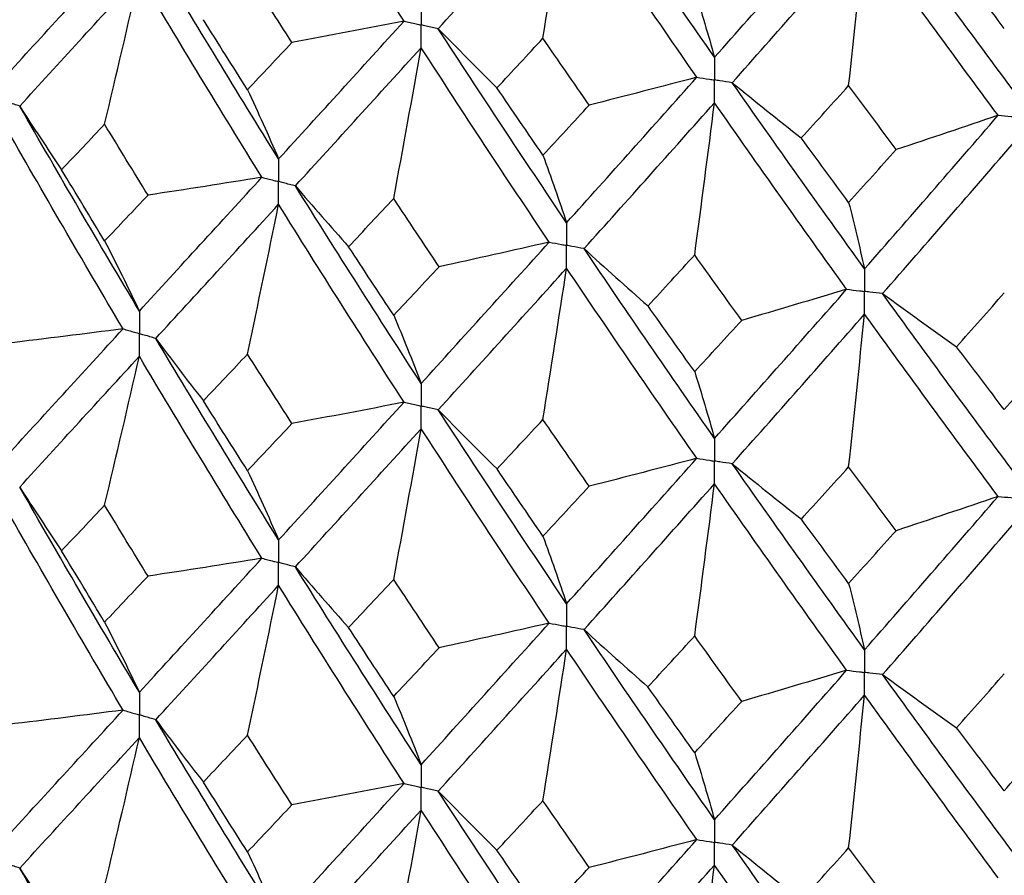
# Paper-space layout '_Isometric' of a CAD drawing. Header units: millimetres. Extents: x -25 to 231, y -14 to 362.
# Tile 21 of 58: x -9.52 to -3.09, y 15.51 to 21.1. Entities that reach past the tile are written whole.
import ezdxf

# ---------------------------------------------------------------- set-up
doc = ezdxf.new("R2010")
doc.units = ezdxf.units.MM

psp = doc.layouts.new('_Isometric')

# ---------------------------------------------------------------- linework, layer by layer
at = {"color": 7, "linetype": 'Continuous', "lineweight": 25}
for points in [[(-7.0104, 21.0874), (-7.2862, 21.5158), (-7.5595, 21.9476), (-7.8298, 22.3822)], [(-4.9823, 20.8511), (-5.2683, 21.2614), (-5.5525, 21.6753), (-5.8345, 22.0922)], [(-6.7866, 21.0378), (-6.5095, 21.3436), (-6.23, 21.653), (-5.9486, 21.9654)], [(-6.1031, 20.9754), (-6.0506, 21.3056), (-5.9991, 21.6356), (-5.9486, 21.9654)], [(-5.098, 20.721), (-5.3835, 21.1324), (-5.6672, 21.5475), (-5.9486, 21.9654)], [(-4.9823, 20.8511), (-4.6963, 21.1729), (-4.4085, 21.4984), (-4.1196, 21.8269)], [(-3.0114, 20.6092), (-3.3039, 21.0021), (-3.5952, 21.3986), (-3.885, 21.7981)], [(-4.8665, 20.6852), (-4.5799, 21.0081), (-4.2917, 21.3347), (-4.0023, 21.6643)], [(-4.1063, 20.6665), (-4.0709, 20.9994), (-4.0363, 21.332), (-4.0023, 21.6643)], [(-3.1297, 20.4721), (-3.4219, 20.866), (-3.7129, 21.2637), (-4.0023, 21.6643)], [(-9.6251, 20.715), (-9.3688, 20.9954), (-9.1089, 21.2796), (-8.846, 21.5671)], [(-7.8298, 20.187), (-8.1001, 20.6222), (-8.3678, 21.0616), (-8.6325, 21.5043)], [(-3.0896, 21.0403), (-3.1938, 21.1769), (-3.2978, 21.3138), (-3.4017, 21.4512)], [(-9.5211, 20.5325), (-9.2639, 20.8138), (-9.0032, 21.0988), (-8.7394, 21.3873)], [(-8.9663, 20.4139), (-8.8892, 20.7386), (-8.8136, 21.063), (-8.7394, 21.3873)], [(-7.9391, 20.0672), (-8.2087, 20.5034), (-8.4756, 20.9437), (-8.7394, 21.3873)], [(-7.7426, 20.9483), (-7.8397, 21.0995), (-7.9366, 21.2511), (-8.033, 21.4031)], [(-5.1117, 21.2884), (-5.0677, 21.146), (-5.0246, 21.0002), (-4.9823, 20.8511)], [(-8.033, 20.6395), (-8.1295, 20.7916), (-8.2257, 20.9441), (-8.3215, 21.0971)], [(-7.8298, 20.187), (-7.5594, 20.4833), (-7.2861, 20.7835), (-7.0104, 21.0874)], [(-7.0104, 21.0874), (-7.2538, 21.0398), (-7.4978, 20.9935), (-7.7426, 20.9483)], [(-6.7866, 21.0378), (-6.6609, 20.9084), (-6.5332, 20.7797), (-6.4036, 20.6516)], [(-5.9486, 19.7701), (-6.2301, 20.1887), (-6.5096, 20.6115), (-6.7866, 21.0378)], [(-6.4036, 20.6516), (-6.3037, 20.7591), (-6.2035, 20.8671), (-6.1031, 20.9754)], [(-5.801, 20.5386), (-5.9019, 20.6838), (-6.0027, 20.8294), (-6.1031, 20.9754)], [(-8.033, 20.6395), (-7.9366, 20.742), (-7.8397, 20.8449), (-7.7426, 20.9483)], [(-7.7201, 20.0109), (-7.449, 20.3081), (-7.175, 20.6094), (-6.8986, 20.9142)], [(-7.0778, 19.9285), (-7.0169, 20.2573), (-6.9572, 20.5859), (-6.8986, 20.9142)], [(-6.0625, 19.6436), (-6.3434, 20.0631), (-6.6223, 20.4869), (-6.8986, 20.9142)], [(-5.9486, 19.7701), (-5.6671, 20.0831), (-5.3834, 20.4002), (-5.098, 20.721)], [(-5.098, 20.721), (-5.3314, 20.6591), (-5.5657, 20.5983), (-5.801, 20.5386)], [(-6.1031, 20.2118), (-6.2035, 20.358), (-6.3037, 20.5046), (-6.4036, 20.6516)], [(-4.8665, 20.6852), (-4.718, 20.5642), (-4.5677, 20.4439), (-4.4156, 20.3243)], [(-4.0023, 19.469), (-4.2918, 19.8704), (-4.58, 20.276), (-4.8665, 20.6852)], [(-4.4156, 20.3243), (-4.3127, 20.4379), (-4.2095, 20.552), (-4.1063, 20.6665)], [(-3.7958, 20.2482), (-3.8995, 20.3872), (-4.003, 20.5267), (-4.1063, 20.6665)], [(-8.033, 20.6395), (-7.964, 20.4919), (-7.8962, 20.341), (-7.8298, 20.187)], [(-9.5211, 20.5325), (-9.4319, 20.3934), (-9.3406, 20.2548), (-9.2473, 20.1166)], [(-8.7394, 19.1932), (-9.0031, 19.636), (-9.2637, 20.082), (-9.5211, 20.5325)], [(-6.1031, 20.2118), (-6.0026, 20.3203), (-5.9019, 20.4292), (-5.801, 20.5386)], [(-5.8345, 19.6008), (-5.5525, 19.9148), (-5.2683, 20.2329), (-4.9823, 20.5547)], [(-5.1117, 19.5598), (-5.0677, 19.8917), (-5.0246, 20.2234), (-4.9823, 20.5547)], [(-4.1195, 19.3355), (-4.4086, 19.7378), (-4.6964, 20.1444), (-4.9823, 20.5547)], [(-4.0023, 19.469), (-3.7128, 19.7993), (-3.4218, 20.1338), (-3.1297, 20.4721)], [(-3.1297, 20.4721), (-3.3506, 20.3964), (-3.5727, 20.3218), (-3.7958, 20.2482)], [(-8.8461, 19.0768), (-9.109, 19.5207), (-9.3686, 19.9674), (-9.6251, 20.4188)], [(-9.2473, 20.1166), (-9.1541, 20.2152), (-9.0604, 20.3144), (-8.9663, 20.4139)], [(-8.683, 19.9506), (-8.7778, 20.1046), (-8.8722, 20.259), (-8.9663, 20.4139)], [(-4.1063, 19.9029), (-4.2096, 20.0429), (-4.3127, 20.1834), (-4.4156, 20.3243)], [(-3.885, 19.3068), (-3.5952, 19.638), (-3.3038, 19.9736), (-3.0114, 20.3129)], [(-6.1031, 20.2118), (-6.0506, 20.0679), (-5.9991, 19.9206), (-5.9486, 19.7701)], [(-4.1063, 19.9029), (-4.0029, 20.0176), (-3.8995, 20.1327), (-3.7958, 20.2482)], [(-8.9663, 19.6512), (-9.0604, 19.8058), (-9.154, 19.9609), (-9.2473, 20.1166)], [(-8.7394, 19.1932), (-8.4757, 19.4809), (-8.2089, 19.7717), (-7.9391, 20.0672)], [(-7.9391, 20.0672), (-8.1865, 20.0271), (-8.4344, 19.9882), (-8.683, 19.9506)], [(-7.7201, 20.0109), (-7.6062, 19.8779), (-7.4903, 19.7456), (-7.3725, 19.6138)], [(-6.8986, 18.7201), (-7.175, 19.1466), (-7.4488, 19.5764), (-7.7201, 20.0109)], [(-8.9663, 19.6512), (-8.8723, 19.7504), (-8.7778, 19.8503), (-8.683, 19.9506)], [(-8.6324, 19.014), (-8.3678, 19.3027), (-8.1003, 19.5944), (-7.8298, 19.8907)], [(-8.033, 18.9116), (-7.9639, 19.2382), (-7.8962, 19.5645), (-7.8298, 19.8907)], [(-7.0104, 18.5971), (-7.2861, 19.0247), (-7.5592, 19.4553), (-7.8298, 19.8907)], [(-7.3725, 19.6138), (-7.2746, 19.7182), (-7.1763, 19.8231), (-7.0778, 19.9285)], [(-6.7812, 19.4827), (-6.8803, 19.6308), (-6.9792, 19.7795), (-7.0778, 19.9285)], [(-4.1063, 19.9029), (-4.0709, 19.7617), (-4.0363, 19.617), (-4.0023, 19.469)], [(-8.9663, 19.6512), (-8.8892, 19.5017), (-8.8135, 19.3491), (-8.7394, 19.1932)], [(-6.8986, 18.7201), (-6.6223, 19.0241), (-6.3436, 19.3315), (-6.0625, 19.6436)], [(-6.0625, 19.6436), (-6.3013, 19.5888), (-6.5408, 19.5351), (-6.7812, 19.4827)], [(-7.0778, 19.1658), (-7.1763, 19.3145), (-7.2746, 19.4639), (-7.3725, 19.6138)], [(-5.8345, 19.6008), (-5.6972, 19.4755), (-5.558, 19.3508), (-5.4169, 19.2268)], [(-4.9823, 18.3606), (-5.2682, 18.7701), (-5.5523, 19.183), (-5.8345, 19.6008)], [(-5.4169, 19.2268), (-5.3154, 19.3373), (-5.2137, 19.4483), (-5.1117, 19.5598)], [(-4.8051, 19.1322), (-4.9075, 19.2742), (-5.0097, 19.4167), (-5.1117, 19.5598)], [(-7.0778, 19.1658), (-6.9792, 19.2709), (-6.8804, 19.3765), (-6.7812, 19.4827)], [(-6.7866, 18.5475), (-6.5096, 18.8526), (-6.2303, 19.1608), (-5.9486, 19.4739)], [(-6.1031, 18.4839), (-6.0506, 18.8142), (-5.9991, 19.1442), (-5.9486, 19.4739)], [(-5.098, 18.2307), (-5.3835, 18.6413), (-5.667, 19.0551), (-5.9486, 19.4739)], [(-4.9823, 18.3606), (-4.6964, 18.6816), (-4.4088, 19.0061), (-4.1195, 19.3355)], [(-4.1195, 19.3355), (-4.347, 19.2666), (-4.5756, 19.1988), (-4.8051, 19.1322)], [(-3.885, 19.3068), (-3.7257, 19.1904), (-3.5647, 19.0748), (-3.402, 18.96)], [(-3.0114, 18.1188), (-3.3037, 18.5108), (-3.5949, 18.9063), (-3.885, 19.3068)], [(-3.402, 18.96), (-3.298, 19.0767), (-3.1939, 19.1939), (-3.0896, 19.3116)], [(-5.1117, 18.797), (-5.2136, 18.9397), (-5.3154, 19.083), (-5.4169, 19.2268)], [(-4.8664, 18.1949), (-4.58, 18.5171), (-4.292, 18.8425), (-4.0023, 19.1728)], [(-4.1063, 18.175), (-4.0709, 18.5079), (-4.0363, 18.8405), (-4.0023, 19.1728)], [(-3.1298, 17.9818), (-3.4218, 18.3749), (-3.7126, 18.7714), (-4.0023, 19.1728)], [(-7.0778, 19.1658), (-7.0169, 19.0205), (-6.9572, 18.8719), (-6.8986, 18.7201)], [(-5.1117, 18.797), (-5.0097, 18.9082), (-4.9075, 19.0199), (-4.8051, 19.1322)], [(-9.6251, 18.2254), (-9.3687, 18.5061), (-9.1088, 18.79), (-8.8461, 19.0768)], [(-8.8461, 19.0768), (-9.0968, 19.0442), (-9.348, 19.0129), (-9.5997, 18.9828)], [(-8.6324, 19.014), (-8.5306, 18.8777), (-8.4269, 18.7419), (-8.3211, 18.6067)], [(-7.8298, 17.6974), (-8.1003, 18.133), (-8.3679, 18.5721), (-8.6324, 19.014)], [(-8.3211, 18.6067), (-8.2255, 18.7078), (-8.1294, 18.8094), (-8.033, 18.9116)], [(-7.7429, 18.4581), (-7.84, 18.6088), (-7.9367, 18.7598), (-8.033, 18.9116)], [(-3.0896, 18.5488), (-3.1938, 18.6853), (-3.298, 18.8224), (-3.402, 18.96)], [(-9.5211, 18.0429), (-9.2638, 18.3245), (-9.003, 18.6094), (-8.7394, 18.8972)], [(-8.9663, 17.9243), (-8.8892, 18.2488), (-8.8136, 18.5731), (-8.7394, 18.8972)], [(-7.9391, 17.5775), (-8.2088, 18.0142), (-8.4758, 18.4543), (-8.7394, 18.8972)], [(-3.0896, 18.5488), (-2.9853, 18.6663), (-2.8809, 18.7843), (-2.7764, 18.9028)], [(-5.1117, 18.797), (-5.0677, 18.6548), (-5.0246, 18.5094), (-4.9823, 18.3606)], [(-8.033, 18.1499), (-8.1294, 18.3018), (-8.2255, 18.454), (-8.3211, 18.6067)], [(-7.8298, 17.6974), (-7.5592, 17.994), (-7.286, 18.294), (-7.0104, 18.5971)], [(-7.0104, 18.5971), (-7.2539, 18.5496), (-7.4981, 18.5032), (-7.7429, 18.4581)], [(-6.7866, 18.5475), (-6.6607, 18.4181), (-6.5329, 18.2893), (-6.4033, 18.1612)], [(-5.9486, 17.2805), (-6.2302, 17.6995), (-6.5097, 18.122), (-6.7866, 18.5475)], [(-6.4033, 18.1612), (-6.3035, 18.2683), (-6.2034, 18.3758), (-6.1031, 18.4839)], [(-5.8013, 18.0483), (-5.9022, 18.193), (-6.0027, 18.3381), (-6.1031, 18.4839)], [(-8.033, 18.1499), (-7.9367, 18.2522), (-7.8399, 18.355), (-7.7429, 18.4581)], [(-7.7201, 17.5212), (-7.4489, 17.8188), (-7.1749, 18.1199), (-6.8986, 18.4241)], [(-7.0778, 17.4389), (-7.0169, 17.7675), (-6.9572, 18.0959), (-6.8986, 18.4241)], [(-6.0625, 17.1539), (-6.3435, 17.5739), (-6.6224, 17.9975), (-6.8986, 18.4241)], [(-5.9486, 17.2805), (-5.667, 17.5938), (-5.3833, 17.9107), (-5.098, 18.2307)], [(-5.098, 18.2307), (-5.3316, 18.1688), (-5.566, 18.108), (-5.8013, 18.0483)], [(-8.033, 18.1499), (-7.9639, 18.0023), (-7.8962, 17.8515), (-7.8298, 17.6974)], [(-6.1031, 17.7222), (-6.2034, 17.8681), (-6.3035, 18.0145), (-6.4033, 18.1612)], [(-4.8664, 18.1949), (-4.7178, 18.0739), (-4.5674, 17.9535), (-4.4153, 17.8339)], [(-4.0023, 16.9794), (-4.292, 17.3811), (-4.5801, 17.7865), (-4.8664, 18.1949)], [(-4.4153, 17.8339), (-4.3125, 17.9471), (-4.2095, 18.0607), (-4.1063, 18.175)], [(-3.7962, 17.7579), (-3.8997, 17.8965), (-4.003, 18.0354), (-4.1063, 18.175)], [(-9.5211, 18.0429), (-9.432, 17.9038), (-9.3407, 17.7651), (-9.2475, 17.6269)], [(-8.7394, 16.7017), (-9.0031, 17.1449), (-9.2638, 17.5922), (-9.5211, 18.0429)], [(-6.1031, 17.7222), (-6.0027, 17.8305), (-5.9021, 17.9392), (-5.8013, 18.0483)], [(-5.8345, 17.1111), (-5.5524, 17.4255), (-5.2681, 17.7435), (-4.9823, 18.0646)], [(-5.1117, 17.0701), (-5.0677, 17.4019), (-5.0246, 17.7334), (-4.9823, 18.0646)], [(-4.1195, 16.8459), (-4.4087, 17.2486), (-4.6965, 17.6551), (-4.9823, 18.0646)], [(-4.0023, 16.9794), (-3.7127, 17.31), (-3.4217, 17.6443), (-3.1298, 17.9818)], [(-3.1298, 17.9818), (-3.3508, 17.9061), (-3.5729, 17.8315), (-3.7962, 17.7579)], [(-8.846, 16.5852), (-9.1089, 17.0293), (-9.3687, 17.4775), (-9.6251, 17.9291)], [(-9.2475, 17.6269), (-9.1541, 17.7256), (-9.0604, 17.8248), (-8.9663, 17.9243)], [(-8.6828, 17.4608), (-8.7777, 17.6149), (-8.8722, 17.7694), (-8.9663, 17.9243)], [(-4.1063, 17.4133), (-4.2095, 17.5531), (-4.3125, 17.6933), (-4.4153, 17.8339)], [(-3.885, 16.8171), (-3.595, 17.1487), (-3.3036, 17.4842), (-3.0114, 17.8228)], [(-4.1063, 17.4133), (-4.0031, 17.5278), (-3.8997, 17.6427), (-3.7962, 17.7579)], [(-6.1031, 17.7222), (-6.0506, 17.5783), (-5.9991, 17.4311), (-5.9486, 17.2805)], [(-8.9663, 17.1607), (-9.0604, 17.3156), (-9.1541, 17.471), (-9.2475, 17.6269)], [(-8.7394, 16.7017), (-8.4757, 16.9898), (-8.2088, 17.2819), (-7.9391, 17.5775)], [(-7.9391, 17.5775), (-8.1864, 17.5374), (-8.4344, 17.4985), (-8.6828, 17.4608)], [(-7.7201, 17.5212), (-7.6063, 17.3883), (-7.4904, 17.2559), (-7.3727, 17.1241)], [(-6.8986, 16.2286), (-7.1749, 16.6555), (-7.4489, 17.0866), (-7.7201, 17.5212)], [(-8.9663, 17.1607), (-8.8722, 17.2603), (-8.7777, 17.3603), (-8.6828, 17.4608)], [(-7.3727, 17.1241), (-7.2747, 17.2286), (-7.1764, 17.3336), (-7.0778, 17.4389)], [(-6.781, 16.993), (-6.8803, 17.1412), (-6.9792, 17.2899), (-7.0778, 17.4389)], [(-8.6324, 16.5224), (-8.3679, 16.8114), (-8.1002, 17.1044), (-7.8298, 17.401)], [(-8.033, 16.4212), (-7.9639, 16.748), (-7.8962, 17.0746), (-7.8298, 17.401)], [(-7.0104, 16.1055), (-7.286, 16.5333), (-7.5593, 16.9654), (-7.8298, 17.401)], [(-4.1063, 17.4133), (-4.0709, 17.2721), (-4.0363, 17.1275), (-4.0023, 16.9794)], [(-8.9663, 17.1607), (-8.8892, 17.0109), (-8.8136, 16.8579), (-8.7394, 16.7017)], [(-7.0778, 16.6753), (-7.1764, 16.8244), (-7.2747, 16.974), (-7.3727, 17.1241)], [(-6.8986, 16.2286), (-6.6224, 16.533), (-6.3435, 16.8416), (-6.0625, 17.1539)], [(-6.0625, 17.1539), (-6.3012, 17.0991), (-6.5407, 17.0454), (-6.781, 16.993)], [(-5.8345, 17.1111), (-5.6972, 16.9858), (-5.5581, 16.8611), (-5.4171, 16.7371)], [(-4.9823, 15.8691), (-5.2682, 16.279), (-5.5524, 16.6932), (-5.8345, 17.1111)], [(-5.4171, 16.7371), (-5.3155, 16.8477), (-5.2137, 16.9587), (-5.1117, 17.0701)], [(-4.805, 16.6424), (-4.9074, 16.7846), (-5.0097, 16.9271), (-5.1117, 17.0701)], [(-7.0778, 16.6753), (-6.9792, 16.7807), (-6.8803, 16.8866), (-6.781, 16.993)], [(-6.7866, 16.0559), (-6.5097, 16.3613), (-6.2302, 16.6709), (-5.9486, 16.9841)], [(-6.1031, 15.9935), (-6.0506, 16.324), (-5.9991, 16.6542), (-5.9486, 16.9841)], [(-5.098, 15.7392), (-5.3834, 16.15), (-5.6671, 16.5652), (-5.9486, 16.9841)], [(-4.9823, 15.8691), (-4.6964, 16.1906), (-4.4087, 16.5163), (-4.1195, 16.8459)], [(-4.1195, 16.8459), (-4.347, 16.7769), (-4.5755, 16.7091), (-4.805, 16.6424)], [(-3.885, 16.8171), (-3.7258, 16.7007), (-3.5648, 16.5851), (-3.4021, 16.4703)], [(-3.0114, 15.6273), (-3.3037, 16.0197), (-3.5951, 16.4165), (-3.885, 16.8171)], [(-3.4021, 16.4703), (-3.2981, 16.5871), (-3.1939, 16.7043), (-3.0896, 16.822)], [(-5.1117, 16.3065), (-5.2137, 16.4495), (-5.3155, 16.5931), (-5.4171, 16.7371)], [(-7.0778, 16.6753), (-7.0169, 16.5296), (-6.9572, 16.3807), (-6.8986, 16.2286)], [(-4.8664, 15.7034), (-4.5801, 16.0258), (-4.2919, 16.3525), (-4.0023, 16.6831)], [(-4.1063, 15.6846), (-4.0709, 16.0177), (-4.0363, 16.3506), (-4.0023, 16.6831)], [(-3.1297, 15.4903), (-3.4217, 15.8836), (-3.7127, 16.2814), (-4.0023, 16.6831)], [(-5.1117, 16.3065), (-5.0097, 16.418), (-4.9074, 16.53), (-4.805, 16.6424)], [(-9.6251, 15.7353), (-9.3687, 16.0153), (-9.1091, 16.298), (-8.846, 16.5852)], [(-8.846, 16.5852), (-9.0967, 16.5527), (-9.3479, 16.5214), (-9.5995, 16.4913)], [(-8.6324, 16.5224), (-8.5307, 16.3862), (-8.427, 16.2505), (-8.3213, 16.1153)], [(-7.8298, 15.2072), (-8.1002, 15.6422), (-8.3677, 16.0799), (-8.6324, 16.5224)], [(-3.0896, 16.0584), (-3.1939, 16.1952), (-3.2981, 16.3325), (-3.4021, 16.4703)], [(-9.5211, 15.5528), (-9.2637, 15.8339), (-9.0033, 16.1174), (-8.7394, 16.4056)], [(-8.9663, 15.4331), (-8.8892, 15.7574), (-8.8135, 16.0816), (-8.7394, 16.4056)], [(-7.9391, 15.0875), (-8.2089, 15.5236), (-8.4755, 15.9622), (-8.7394, 16.4056)], [(-8.3213, 16.1153), (-8.2256, 16.2168), (-8.1295, 16.3187), (-8.033, 16.4212)], [(-7.7428, 15.9666), (-7.8398, 16.1176), (-7.9366, 16.2692), (-8.033, 16.4212)], [(-3.0896, 16.0584), (-2.9853, 16.1761), (-2.8808, 16.2943), (-2.7762, 16.4131)], [(-5.1117, 16.3065), (-5.0677, 16.164), (-5.0246, 16.0182), (-4.9823, 15.8691)], [(-8.033, 15.6588), (-8.1294, 15.8104), (-8.2255, 15.9626), (-8.3213, 16.1153)], [(-7.8298, 15.2072), (-7.5593, 15.5032), (-7.2862, 15.802), (-7.0104, 16.1055)], [(-7.0104, 16.1055), (-7.2538, 16.058), (-7.498, 16.0117), (-7.7428, 15.9666)], [(-6.7866, 16.0559), (-6.6608, 15.9266), (-6.5331, 15.7979), (-6.4034, 15.6698)], [(-5.9486, 14.7903), (-6.2302, 15.2087), (-6.5095, 15.6298), (-6.7866, 16.0559)], [(-8.033, 15.6588), (-7.9366, 15.7608), (-7.8399, 15.8635), (-7.7428, 15.9666)], [(-6.4034, 15.6698), (-6.3036, 15.7772), (-6.2035, 15.8851), (-6.1031, 15.9935)], [(-5.8012, 15.5569), (-5.902, 15.7019), (-6.0027, 15.8474), (-6.1031, 15.9935)], [(-7.7201, 15.0312), (-7.4488, 15.3283), (-7.1751, 15.6279), (-6.8986, 15.9324)], [(-7.0778, 14.9477), (-7.0169, 15.2762), (-6.9572, 15.6044), (-6.8986, 15.9324)], [(-6.0625, 14.6639), (-6.3436, 15.0833), (-6.6222, 15.5054), (-6.8986, 15.9324)], [(-5.9486, 14.7903), (-5.667, 15.103), (-5.3836, 15.4186), (-5.098, 15.7392)], [(-5.098, 15.7392), (-5.3315, 15.6772), (-5.5659, 15.6165), (-5.8012, 15.5569)], [(-4.8664, 15.7034), (-4.7179, 15.5823), (-4.5675, 15.462), (-4.4154, 15.3425)], [(-4.0023, 14.4893), (-4.2919, 14.8903), (-4.5799, 15.2943), (-4.8664, 15.7034)], [(-8.033, 15.6588), (-7.9639, 15.5115), (-7.8962, 15.361), (-7.8298, 15.2072)], [(-6.1031, 15.2311), (-6.2034, 15.3768), (-6.3036, 15.523), (-6.4034, 15.6698)], [(-4.4154, 15.3425), (-4.3126, 15.456), (-4.2095, 15.5701), (-4.1063, 15.6846)], [(-3.796, 15.2665), (-3.8996, 15.4053), (-4.003, 15.5447), (-4.1063, 15.6846)], [(-5.8345, 14.6211), (-5.5523, 14.9349), (-5.2684, 15.2515), (-4.9823, 15.573)], [(-5.1117, 14.5789), (-5.0677, 14.9106), (-5.0246, 15.2419), (-4.9823, 15.573)], [(-4.1195, 14.3558), (-4.4088, 14.758), (-4.6963, 15.163), (-4.9823, 15.573)], [(-9.5211, 15.5528), (-9.4318, 15.4137), (-9.3405, 15.275), (-9.2472, 15.1367)], [(-8.7394, 14.212), (-9.0032, 14.6557), (-9.2639, 15.1029), (-9.5211, 15.5528)], [(-6.1031, 15.2311), (-6.0027, 15.3391), (-5.9021, 15.4477), (-5.8012, 15.5569)]]:
    psp.add_open_spline(points, degree=3, dxfattribs=at)
for points, knots in [([(-6.8986, 21.2105), (-6.8986, 21.1706), (-6.8986, 21.1307), (-6.8986, 21.0908), (-6.8986, 21.0813), (-6.8986, 21.0719), (-6.8986, 21.0625)], [0, 0, 0, 0, 0.0001467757, 0.0001467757, 0.0001467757, 0.0001814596, 0.0001814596, 0.0001814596, 0.0001814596]), ([(-7.0104, 21.0874), (-6.9839, 21.0814), (-6.9574, 21.0755), (-6.931, 21.0696), (-6.9202, 21.0672), (-6.9094, 21.0648), (-6.8986, 21.0625)], [0, 0, 0, 0, 0.0000851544, 0.0000851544, 0.0000851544, 0.0001198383, 0.0001198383, 0.0001198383, 0.0001198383]), ([(-6.7866, 21.0378), (-6.8132, 21.0436), (-6.8397, 21.0494), (-6.8662, 21.0553), (-6.877, 21.0577), (-6.8878, 21.0601), (-6.8986, 21.0625)], [0, 0, 0, 0, 0.0000851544, 0.0000851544, 0.0000851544, 0.0001198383, 0.0001198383, 0.0001198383, 0.0001198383]), ([(-6.8986, 20.9142), (-6.8986, 20.9542), (-6.8986, 20.9942), (-6.8986, 21.0341), (-6.8986, 21.0436), (-6.8986, 21.053), (-6.8986, 21.0625)], [0, 0, 0, 0, 0.0001467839, 0.0001467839, 0.0001467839, 0.0001814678, 0.0001814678, 0.0001814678, 0.0001814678]), ([(-4.9823, 20.8511), (-4.9823, 20.8112), (-4.9823, 20.7713), (-4.9823, 20.7313), (-4.9823, 20.7219), (-4.9823, 20.7125), (-4.9823, 20.703)], [0, 0, 0, 0, 0.0001467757, 0.0001467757, 0.0001467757, 0.0001814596, 0.0001814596, 0.0001814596, 0.0001814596]), ([(-5.098, 20.721), (-5.0706, 20.7167), (-5.0432, 20.7125), (-5.0158, 20.7082), (-5.0046, 20.7065), (-4.9934, 20.7047), (-4.9823, 20.703)], [0, 0, 0, 0, 0.0000851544, 0.0000851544, 0.0000851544, 0.0001198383, 0.0001198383, 0.0001198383, 0.0001198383]), ([(-4.8665, 20.6852), (-4.8939, 20.6894), (-4.9213, 20.6936), (-4.9488, 20.6978), (-4.9599, 20.6996), (-4.9711, 20.7013), (-4.9823, 20.703)], [0, 0, 0, 0, 0.0000851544, 0.0000851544, 0.0000851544, 0.0001198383, 0.0001198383, 0.0001198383, 0.0001198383]), ([(-4.9823, 20.5547), (-4.9823, 20.5947), (-4.9823, 20.6347), (-4.9823, 20.6747), (-4.9823, 20.6841), (-4.9823, 20.6936), (-4.9823, 20.703)], [0, 0, 0, 0, 0.0001467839, 0.0001467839, 0.0001467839, 0.0001814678, 0.0001814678, 0.0001814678, 0.0001814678]), ([(-9.5211, 20.5325), (-9.5457, 20.5407), (-9.5704, 20.5488), (-9.595, 20.557), (-9.605, 20.5603), (-9.615, 20.5637), (-9.625, 20.567)], [0, 0, 0, 0, 0.0000851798, 0.0000851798, 0.0000851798, 0.0001198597, 0.0001198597, 0.0001198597, 0.0001198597]), ([(-3.1297, 20.4721), (-3.1017, 20.4695), (-3.0736, 20.4669), (-3.0456, 20.4643), (-3.0342, 20.4633), (-3.0228, 20.4622), (-3.0114, 20.4612)], [0, 0, 0, 0, 0.0000851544, 0.0000851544, 0.0000851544, 0.0001198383, 0.0001198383, 0.0001198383, 0.0001198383]), ([(-7.8298, 20.187), (-7.8297, 20.1471), (-7.8297, 20.1072), (-7.8297, 20.0673), (-7.8297, 20.0578), (-7.8297, 20.0484), (-7.8297, 20.0389)], [0, 0, 0, 0, 0.0001467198, 0.0001467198, 0.0001467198, 0.0001813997, 0.0001813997, 0.0001813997, 0.0001813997]), ([(-7.9391, 20.0672), (-7.9132, 20.0605), (-7.8873, 20.0538), (-7.8614, 20.0471), (-7.8508, 20.0444), (-7.8402, 20.0417), (-7.8297, 20.0389)], [0, 0, 0, 0, 0.0000851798, 0.0000851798, 0.0000851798, 0.0001198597, 0.0001198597, 0.0001198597, 0.0001198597]), ([(-7.8298, 19.8907), (-7.8297, 19.9307), (-7.8297, 19.9707), (-7.8297, 20.0106), (-7.8297, 20.0201), (-7.8297, 20.0295), (-7.8297, 20.0389)], [0, 0, 0, 0, 0.0001466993, 0.0001466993, 0.0001466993, 0.0001813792, 0.0001813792, 0.0001813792, 0.0001813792]), ([(-7.7201, 20.0109), (-7.7461, 20.0175), (-7.772, 20.0241), (-7.798, 20.0308), (-7.8086, 20.0335), (-7.8191, 20.0362), (-7.8297, 20.0389)], [0, 0, 0, 0, 0.0000851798, 0.0000851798, 0.0000851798, 0.0001198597, 0.0001198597, 0.0001198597, 0.0001198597]), ([(-5.9486, 19.7701), (-5.9486, 19.7302), (-5.9486, 19.6903), (-5.9486, 19.6504), (-5.9486, 19.641), (-5.9486, 19.6315), (-5.9486, 19.6221)], [0, 0, 0, 0, 0.0001467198, 0.0001467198, 0.0001467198, 0.0001813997, 0.0001813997, 0.0001813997, 0.0001813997]), ([(-6.0625, 19.6436), (-6.0355, 19.6385), (-6.0086, 19.6334), (-5.9816, 19.6283), (-5.9706, 19.6262), (-5.9596, 19.6241), (-5.9486, 19.6221)], [0, 0, 0, 0, 0.0000851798, 0.0000851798, 0.0000851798, 0.0001198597, 0.0001198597, 0.0001198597, 0.0001198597]), ([(-5.8345, 19.6008), (-5.8616, 19.6058), (-5.8886, 19.6109), (-5.9156, 19.6159), (-5.9266, 19.618), (-5.9376, 19.62), (-5.9486, 19.6221)], [0, 0, 0, 0, 0.0000851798, 0.0000851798, 0.0000851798, 0.0001198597, 0.0001198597, 0.0001198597, 0.0001198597]), ([(-5.9486, 19.4739), (-5.9486, 19.5139), (-5.9486, 19.5538), (-5.9486, 19.5938), (-5.9486, 19.6032), (-5.9486, 19.6126), (-5.9486, 19.6221)], [0, 0, 0, 0, 0.0001466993, 0.0001466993, 0.0001466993, 0.0001813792, 0.0001813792, 0.0001813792, 0.0001813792]), ([(-4.0023, 19.469), (-4.0023, 19.4292), (-4.0023, 19.3893), (-4.0023, 19.3493), (-4.0023, 19.3399), (-4.0023, 19.3305), (-4.0023, 19.321)], [0, 0, 0, 0, 0.0001467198, 0.0001467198, 0.0001467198, 0.0001813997, 0.0001813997, 0.0001813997, 0.0001813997]), ([(-4.1195, 19.3355), (-4.0917, 19.3321), (-4.064, 19.3286), (-4.0362, 19.3252), (-4.0249, 19.3238), (-4.0136, 19.3224), (-4.0023, 19.321)], [0, 0, 0, 0, 0.0000851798, 0.0000851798, 0.0000851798, 0.0001198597, 0.0001198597, 0.0001198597, 0.0001198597]), ([(-3.885, 19.3068), (-3.9128, 19.3101), (-3.9406, 19.3135), (-3.9684, 19.3169), (-3.9797, 19.3183), (-3.991, 19.3196), (-4.0023, 19.321)], [0, 0, 0, 0, 0.0000851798, 0.0000851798, 0.0000851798, 0.0001198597, 0.0001198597, 0.0001198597, 0.0001198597]), ([(-4.0023, 19.1728), (-4.0023, 19.2128), (-4.0023, 19.2528), (-4.0023, 19.2927), (-4.0023, 19.3021), (-4.0023, 19.3116), (-4.0023, 19.321)], [0, 0, 0, 0, 0.0001466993, 0.0001466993, 0.0001466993, 0.0001813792, 0.0001813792, 0.0001813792, 0.0001813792]), ([(-8.7394, 19.1932), (-8.7394, 19.1533), (-8.7393, 19.1135), (-8.7393, 19.0736), (-8.7393, 19.0642), (-8.7393, 19.0547), (-8.7393, 19.0453)], [0, 0, 0, 0, 0.0001465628, 0.0001465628, 0.0001465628, 0.0001812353, 0.0001812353, 0.0001812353, 0.0001812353]), ([(-8.8461, 19.0768), (-8.8208, 19.0693), (-8.7955, 19.0618), (-8.7702, 19.0544), (-8.7599, 19.0513), (-8.7496, 19.0483), (-8.7393, 19.0453)], [0, 0, 0, 0, 0.000085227, 0.000085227, 0.000085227, 0.0001198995, 0.0001198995, 0.0001198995, 0.0001198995]), ([(-8.7394, 18.8972), (-8.7394, 18.9371), (-8.7393, 18.9771), (-8.7393, 19.017), (-8.7393, 19.0264), (-8.7393, 19.0358), (-8.7393, 19.0453)], [0, 0, 0, 0, 0.0001465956, 0.0001465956, 0.0001465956, 0.0001812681, 0.0001812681, 0.0001812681, 0.0001812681]), ([(-8.6324, 19.014), (-8.6578, 19.0214), (-8.6831, 19.0288), (-8.7084, 19.0362), (-8.7187, 19.0392), (-8.729, 19.0423), (-8.7393, 19.0453)], [0, 0, 0, 0, 0.000085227, 0.000085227, 0.000085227, 0.0001198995, 0.0001198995, 0.0001198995, 0.0001198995]), ([(-6.8986, 18.7201), (-6.8986, 18.6802), (-6.8986, 18.6404), (-6.8986, 18.6005), (-6.8986, 18.591), (-6.8986, 18.5816), (-6.8986, 18.5722)], [0, 0, 0, 0, 0.0001465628, 0.0001465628, 0.0001465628, 0.0001812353, 0.0001812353, 0.0001812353, 0.0001812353]), ([(-7.0104, 18.5971), (-6.984, 18.5911), (-6.9575, 18.5852), (-6.9309, 18.5793), (-6.9202, 18.577), (-6.9094, 18.5746), (-6.8986, 18.5722)], [0, 0, 0, 0, 0.000085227, 0.000085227, 0.000085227, 0.0001198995, 0.0001198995, 0.0001198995, 0.0001198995]), ([(-6.7866, 18.5475), (-6.8131, 18.5533), (-6.8397, 18.5591), (-6.8662, 18.565), (-6.877, 18.5674), (-6.8878, 18.5698), (-6.8986, 18.5722)], [0, 0, 0, 0, 0.000085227, 0.000085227, 0.000085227, 0.0001198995, 0.0001198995, 0.0001198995, 0.0001198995]), ([(-6.8986, 18.4241), (-6.8986, 18.464), (-6.8986, 18.5039), (-6.8986, 18.5439), (-6.8986, 18.5533), (-6.8986, 18.5627), (-6.8986, 18.5722)], [0, 0, 0, 0, 0.0001465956, 0.0001465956, 0.0001465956, 0.0001812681, 0.0001812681, 0.0001812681, 0.0001812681]), ([(-4.9823, 18.3606), (-4.9823, 18.3208), (-4.9823, 18.2809), (-4.9823, 18.241), (-4.9823, 18.2316), (-4.9823, 18.2222), (-4.9823, 18.2127)], [0, 0, 0, 0, 0.0001465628, 0.0001465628, 0.0001465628, 0.0001812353, 0.0001812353, 0.0001812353, 0.0001812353]), ([(-5.098, 18.2307), (-5.0706, 18.2264), (-5.0432, 18.2222), (-5.0158, 18.2179), (-5.0046, 18.2162), (-4.9934, 18.2144), (-4.9823, 18.2127)], [0, 0, 0, 0, 0.000085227, 0.000085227, 0.000085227, 0.0001198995, 0.0001198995, 0.0001198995, 0.0001198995]), ([(-4.8664, 18.1949), (-4.8939, 18.1991), (-4.9213, 18.2033), (-4.9488, 18.2075), (-4.9599, 18.2093), (-4.9711, 18.211), (-4.9823, 18.2127)], [0, 0, 0, 0, 0.000085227, 0.000085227, 0.000085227, 0.0001198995, 0.0001198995, 0.0001198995, 0.0001198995]), ([(-4.9823, 18.0646), (-4.9823, 18.1046), (-4.9823, 18.1445), (-4.9823, 18.1844), (-4.9823, 18.1938), (-4.9823, 18.2033), (-4.9823, 18.2127)], [0, 0, 0, 0, 0.0001465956, 0.0001465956, 0.0001465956, 0.0001812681, 0.0001812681, 0.0001812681, 0.0001812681]), ([(-3.1298, 17.9818), (-3.1017, 17.9792), (-3.0737, 17.9766), (-3.0456, 17.974), (-3.0342, 17.973), (-3.0228, 17.9719), (-3.0114, 17.9709)], [0, 0, 0, 0, 0.000085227, 0.000085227, 0.000085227, 0.0001198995, 0.0001198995, 0.0001198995, 0.0001198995]), ([(-7.8298, 17.6974), (-7.8297, 17.6575), (-7.8297, 17.6175), (-7.8297, 17.5776), (-7.8297, 17.5682), (-7.8297, 17.5587), (-7.8297, 17.5493)], [0, 0, 0, 0, 0.0001467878, 0.0001467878, 0.0001467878, 0.0001814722, 0.0001814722, 0.0001814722, 0.0001814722]), ([(-7.9391, 17.5775), (-7.9132, 17.5708), (-7.8873, 17.5641), (-7.8614, 17.5574), (-7.8508, 17.5547), (-7.8402, 17.552), (-7.8297, 17.5493)], [0, 0, 0, 0, 0.0000851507, 0.0000851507, 0.0000851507, 0.0001198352, 0.0001198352, 0.0001198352, 0.0001198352]), ([(-7.8298, 17.401), (-7.8297, 17.441), (-7.8297, 17.481), (-7.8297, 17.5209), (-7.8297, 17.5304), (-7.8297, 17.5398), (-7.8297, 17.5493)], [0, 0, 0, 0, 0.0001467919, 0.0001467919, 0.0001467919, 0.0001814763, 0.0001814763, 0.0001814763, 0.0001814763]), ([(-7.7201, 17.5212), (-7.7461, 17.5279), (-7.772, 17.5345), (-7.798, 17.5411), (-7.8086, 17.5438), (-7.8191, 17.5466), (-7.8297, 17.5493)], [0, 0, 0, 0, 0.0000851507, 0.0000851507, 0.0000851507, 0.0001198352, 0.0001198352, 0.0001198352, 0.0001198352]), ([(-5.9486, 17.2805), (-5.9486, 17.2406), (-5.9486, 17.2007), (-5.9486, 17.1607), (-5.9486, 17.1513), (-5.9486, 17.1419), (-5.9486, 17.1324)], [0, 0, 0, 0, 0.0001467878, 0.0001467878, 0.0001467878, 0.0001814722, 0.0001814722, 0.0001814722, 0.0001814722]), ([(-6.0625, 17.1539), (-6.0355, 17.1488), (-6.0085, 17.1437), (-5.9816, 17.1386), (-5.9706, 17.1365), (-5.9596, 17.1345), (-5.9486, 17.1324)], [0, 0, 0, 0, 0.0000851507, 0.0000851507, 0.0000851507, 0.0001198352, 0.0001198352, 0.0001198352, 0.0001198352]), ([(-5.8345, 17.1111), (-5.8616, 17.1162), (-5.8886, 17.1212), (-5.9156, 17.1262), (-5.9266, 17.1283), (-5.9376, 17.1304), (-5.9486, 17.1324)], [0, 0, 0, 0, 0.0000851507, 0.0000851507, 0.0000851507, 0.0001198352, 0.0001198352, 0.0001198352, 0.0001198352]), ([(-5.9486, 16.9841), (-5.9486, 17.0241), (-5.9486, 17.0641), (-5.9486, 17.1041), (-5.9486, 17.1135), (-5.9486, 17.123), (-5.9486, 17.1324)], [0, 0, 0, 0, 0.0001467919, 0.0001467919, 0.0001467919, 0.0001814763, 0.0001814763, 0.0001814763, 0.0001814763]), ([(-4.0023, 16.9794), (-4.0023, 16.9395), (-4.0023, 16.8996), (-4.0023, 16.8597), (-4.0023, 16.8502), (-4.0023, 16.8408), (-4.0023, 16.8314)], [0, 0, 0, 0, 0.0001467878, 0.0001467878, 0.0001467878, 0.0001814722, 0.0001814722, 0.0001814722, 0.0001814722]), ([(-4.1195, 16.8459), (-4.0917, 16.8424), (-4.064, 16.839), (-4.0362, 16.8355), (-4.0249, 16.8341), (-4.0136, 16.8328), (-4.0023, 16.8314)], [0, 0, 0, 0, 0.0000851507, 0.0000851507, 0.0000851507, 0.0001198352, 0.0001198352, 0.0001198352, 0.0001198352]), ([(-3.885, 16.8171), (-3.9128, 16.8204), (-3.9406, 16.8238), (-3.9684, 16.8272), (-3.9797, 16.8286), (-3.991, 16.83), (-4.0023, 16.8314)], [0, 0, 0, 0, 0.0000851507, 0.0000851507, 0.0000851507, 0.0001198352, 0.0001198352, 0.0001198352, 0.0001198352]), ([(-4.0023, 16.6831), (-4.0023, 16.7231), (-4.0023, 16.7631), (-4.0023, 16.803), (-4.0023, 16.8125), (-4.0023, 16.8219), (-4.0023, 16.8314)], [0, 0, 0, 0, 0.0001467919, 0.0001467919, 0.0001467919, 0.0001814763, 0.0001814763, 0.0001814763, 0.0001814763]), ([(-8.7394, 16.7017), (-8.7394, 16.6618), (-8.7393, 16.6219), (-8.7393, 16.582), (-8.7393, 16.5726), (-8.7393, 16.5632), (-8.7393, 16.5537)], [0, 0, 0, 0, 0.0001466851, 0.0001466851, 0.0001466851, 0.0001813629, 0.0001813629, 0.0001813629, 0.0001813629]), ([(-8.846, 16.5852), (-8.8208, 16.5777), (-8.7955, 16.5703), (-8.7702, 16.5628), (-8.7599, 16.5598), (-8.7496, 16.5567), (-8.7393, 16.5537)], [0, 0, 0, 0, 0.0000851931, 0.0000851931, 0.0000851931, 0.0001198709, 0.0001198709, 0.0001198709, 0.0001198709]), ([(-8.7394, 16.4056), (-8.7394, 16.4455), (-8.7393, 16.4855), (-8.7393, 16.5254), (-8.7393, 16.5348), (-8.7393, 16.5443), (-8.7393, 16.5537)], [0, 0, 0, 0, 0.0001466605, 0.0001466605, 0.0001466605, 0.0001813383, 0.0001813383, 0.0001813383, 0.0001813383]), ([(-8.6324, 16.5224), (-8.6578, 16.5298), (-8.6831, 16.5372), (-8.7084, 16.5446), (-8.7187, 16.5477), (-8.729, 16.5507), (-8.7393, 16.5537)], [0, 0, 0, 0, 0.0000851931, 0.0000851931, 0.0000851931, 0.0001198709, 0.0001198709, 0.0001198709, 0.0001198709]), ([(-6.8986, 16.2286), (-6.8986, 16.1887), (-6.8986, 16.1488), (-6.8986, 16.1089), (-6.8986, 16.0995), (-6.8986, 16.09), (-6.8986, 16.0806)], [0, 0, 0, 0, 0.0001466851, 0.0001466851, 0.0001466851, 0.0001813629, 0.0001813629, 0.0001813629, 0.0001813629]), ([(-7.0104, 16.1055), (-6.9839, 16.0996), (-6.9575, 16.0937), (-6.931, 16.0878), (-6.9202, 16.0854), (-6.9094, 16.083), (-6.8986, 16.0806)], [0, 0, 0, 0, 0.0000851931, 0.0000851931, 0.0000851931, 0.0001198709, 0.0001198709, 0.0001198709, 0.0001198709]), ([(-6.7866, 16.0559), (-6.8131, 16.0617), (-6.8397, 16.0676), (-6.8662, 16.0734), (-6.877, 16.0758), (-6.8878, 16.0782), (-6.8986, 16.0806)], [0, 0, 0, 0, 0.0000851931, 0.0000851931, 0.0000851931, 0.0001198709, 0.0001198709, 0.0001198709, 0.0001198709]), ([(-6.8986, 15.9324), (-6.8986, 15.9724), (-6.8986, 16.0124), (-6.8986, 16.0523), (-6.8986, 16.0617), (-6.8986, 16.0712), (-6.8986, 16.0806)], [0, 0, 0, 0, 0.0001466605, 0.0001466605, 0.0001466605, 0.0001813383, 0.0001813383, 0.0001813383, 0.0001813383]), ([(-4.9823, 15.8691), (-4.9823, 15.8293), (-4.9823, 15.7894), (-4.9823, 15.7495), (-4.9823, 15.74), (-4.9823, 15.7306), (-4.9823, 15.7212)], [0, 0, 0, 0, 0.0001466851, 0.0001466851, 0.0001466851, 0.0001813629, 0.0001813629, 0.0001813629, 0.0001813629]), ([(-5.098, 15.7392), (-5.0706, 15.7349), (-5.0432, 15.7306), (-5.0158, 15.7263), (-5.0046, 15.7246), (-4.9934, 15.7229), (-4.9823, 15.7212)], [0, 0, 0, 0, 0.0000851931, 0.0000851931, 0.0000851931, 0.0001198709, 0.0001198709, 0.0001198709, 0.0001198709]), ([(-4.8664, 15.7034), (-4.8939, 15.7075), (-4.9213, 15.7118), (-4.9488, 15.716), (-4.9599, 15.7177), (-4.9711, 15.7194), (-4.9823, 15.7212)], [0, 0, 0, 0, 0.0000851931, 0.0000851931, 0.0000851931, 0.0001198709, 0.0001198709, 0.0001198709, 0.0001198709]), ([(-4.9823, 15.573), (-4.9823, 15.613), (-4.9823, 15.6529), (-4.9823, 15.6928), (-4.9823, 15.7023), (-4.9823, 15.7117), (-4.9823, 15.7212)], [0, 0, 0, 0, 0.0001466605, 0.0001466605, 0.0001466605, 0.0001813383, 0.0001813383, 0.0001813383, 0.0001813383]), ([(-9.5211, 15.5528), (-9.5457, 15.561), (-9.5704, 15.5691), (-9.595, 15.5773), (-9.605, 15.5807), (-9.615, 15.584), (-9.625, 15.5873)], [0, 0, 0, 0, 0.0000852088, 0.0000852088, 0.0000852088, 0.0001198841, 0.0001198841, 0.0001198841, 0.0001198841])]:
    psp.add_open_spline(points, degree=3, knots=knots, dxfattribs=at)

doc.saveas('drawing.dxf')
